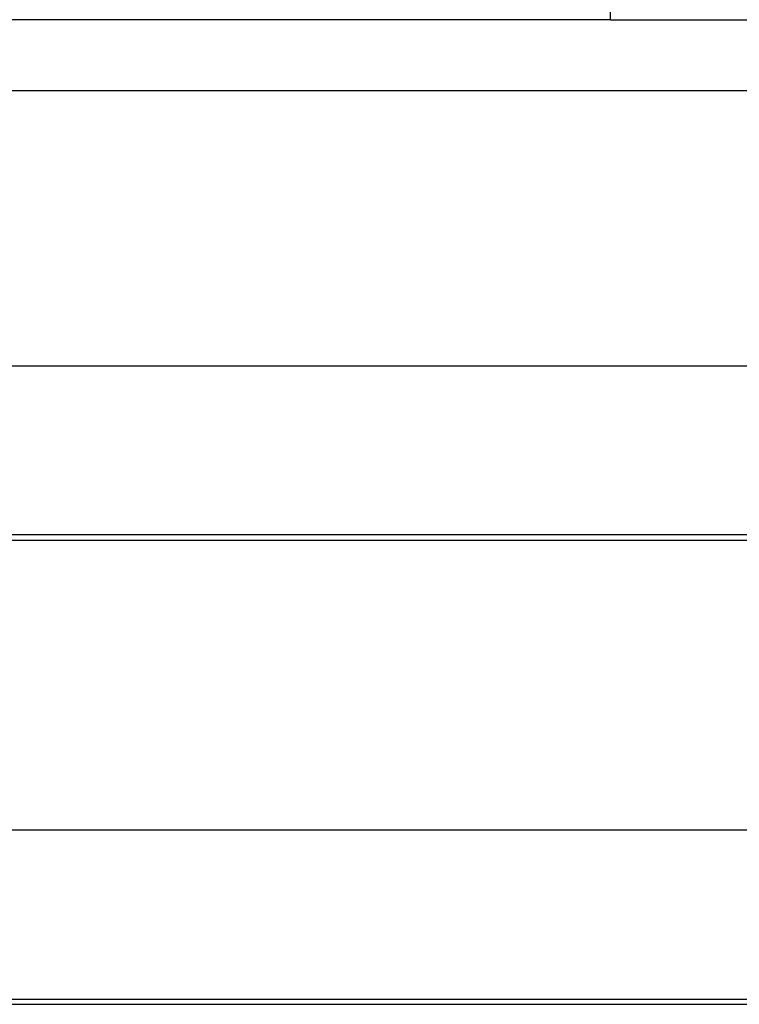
# Model space of a CAD drawing. Extents: x 85.2 to 97.4, y 23.1 to 30.3.
# Tile 34 of 43: x 92.958 to 93.153, y 24.791 to 25.058. Entities that reach past the tile are written whole.
import ezdxf

# ---------------------------------------------------------------- set-up
doc = ezdxf.new("R2010")
doc.units = 0
doc.header["$LTSCALE"] = 0.5
doc.layers.add('BODY', color=1, linetype='CONTINUOUS')

msp = doc.modelspace()

# ---------------------------------------------------------------- linework, layer by layer
at = {"layer": 'BODY'}
for p, q in [((93.11822, 25.05835), (93.11822, 25.14103)), ((93.11822, 25.05835), (92.76294, 25.05835)), ((93.11822, 25.05835), (93.54337, 25.05835)), ((92.8234, 25.03918), (93.4103, 25.03918)), ((93.40245, 24.9644), (92.83388, 24.9644)), ((93.36052, 24.91859), (92.87582, 24.91859)), ((92.83508, 24.91714), (93.40125, 24.91714)), ((93.3992, 24.83853), (92.83714, 24.83853)), ((93.36052, 24.7926), (92.87582, 24.7926)), ((92.83834, 24.79128), (93.398, 24.79128))]:
    msp.add_line(p, q, dxfattribs=at)

doc.saveas('drawing.dxf')
